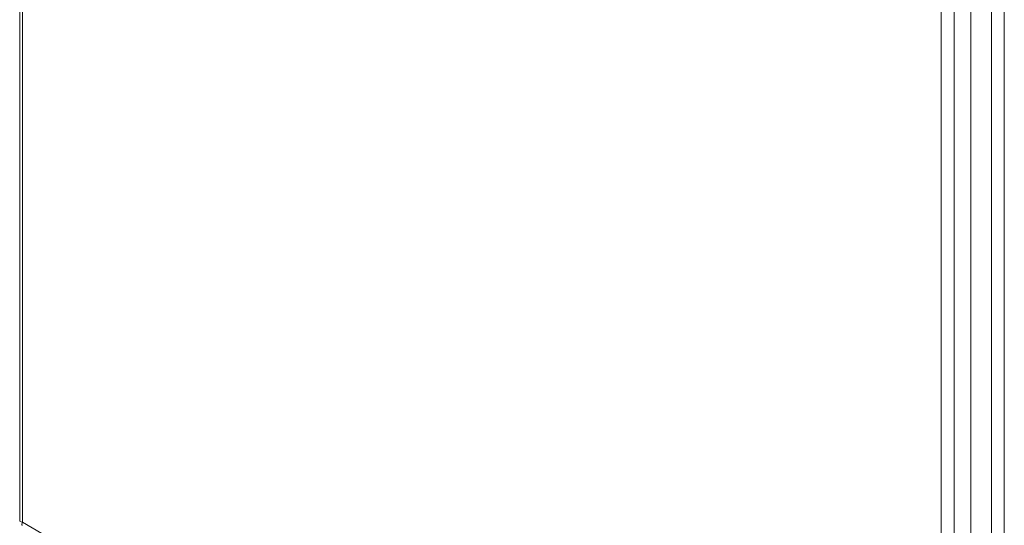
# Model space of a CAD drawing. Header units: inches. Extents: x 16 to 427, y 4 to 276.
# Tile 94 of 111: x 391 to 409, y 116 to 125. Entities that reach past the tile are written whole.
import ezdxf

# ---------------------------------------------------------------- set-up
doc = ezdxf.new("R2010")
doc.units = ezdxf.units.IN
doc.header["$LTSCALE"] = 26
doc.header["$MEASUREMENT"] = 0
doc.layers.add('Visible (ANSI)', color=7, linetype='Continuous', lineweight=5)
doc.layers.add('Visible Narrow (ANSI)', color=7, linetype='Continuous', lineweight=5)

msp = doc.modelspace()

# ---------------------------------------------------------------- linework, layer by layer
at = {"layer": 'Visible (ANSI)'}
for p, q in [((391.2271, 161.2379), (391.2271, 115.9702)), ((408.7267, 151.6227), (408.7267, 106.2769))]:
    msp.add_line(p, q, dxfattribs=at)
msp.add_open_spline([(391.2757, 115.9415), (391.245, 115.9462), (391.2273, 115.9582), (391.2271, 115.9702)], degree=3, dxfattribs=at)
msp.add_open_spline([(391.2762, 115.8851), (391.2749, 115.8859), (391.2736, 115.8869), (391.2726, 115.8882), (391.2655, 115.8968), (391.2659, 115.9164), (391.2757, 115.9415)], degree=3, knots=[0.78539816, 0.78539816, 0.78539816, 0.78539816, 0.88870738, 0.88870738, 0.88870738, 1.57079633, 1.57079633, 1.57079633, 1.57079633], dxfattribs=at)
at = {"layer": 'Visible Narrow (ANSI)'}
for p, q in [((391.2757, 161.131), (391.2757, 115.9415)), ((408.1859, 106.1784), (408.1859, 151.3679)), ((408.4207, 151.4461), (408.4207, 106.1002)), ((409.1109, 106.7503), (409.1109, 151.0936)), ((409.3456, 151.0936), (409.3456, 106.7503)), ((391.2757, 115.9415), (408.1859, 106.1784))]:
    msp.add_line(p, q, dxfattribs=at)

doc.saveas('drawing.dxf')
